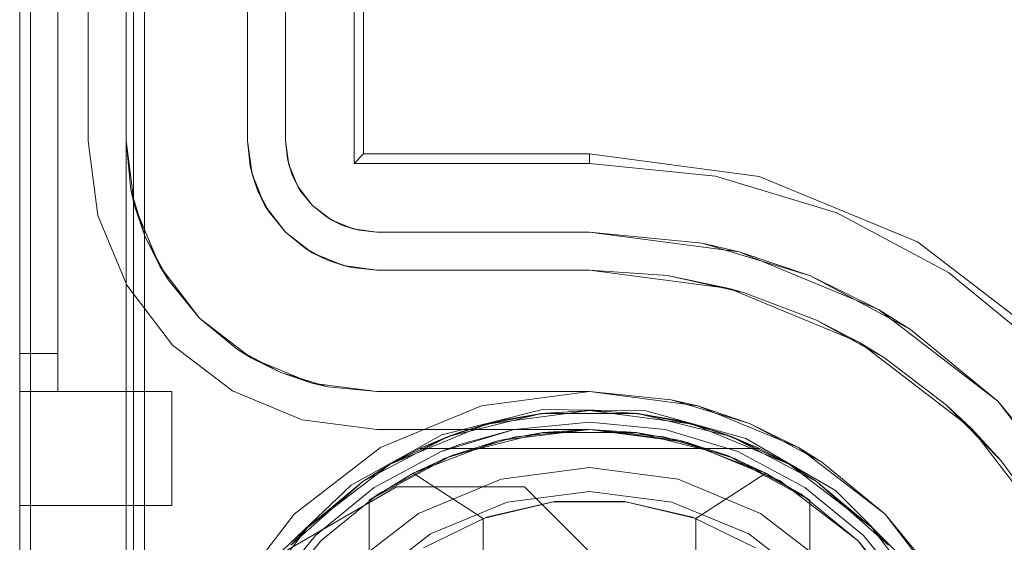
# Model space of a CAD drawing. Extents: x -740 to 300, y 62 to 1112.
# Tile 142 of 180: x 146.004 to 146.207, y 603.865 to 603.972. Entities that reach past the tile are written whole.
import ezdxf

# ---------------------------------------------------------------- set-up
doc = ezdxf.new("R2010")
doc.units = 0
doc.layers.get('0').update_dxf_attribs({"lineweight": 13})

# ---------------------------------------------------------------- blocks, each defined once
blk = doc.blocks.new('Referenz-A06CPVDQL0')
at = {"color": 9, "linetype": 'ByBlock', "lineweight": 13, "ltscale": 0.13, "true_color": 0xc1c9c4}
for p, q in [((146.00415, 606.38786), (146.00415, 603.80974)), ((146.00415, 603.80974), (146.00415, 606.38786)), ((146.02602, 603.80974), (146.02602, 606.38786)), ((146.00415, 603.90349), (146.00415, 606.29411)), ((146.01196, 603.90349), (146.01196, 606.29411)), ((146.02602, 606.25036), (146.02602, 603.94724)), ((146.05102, 603.94724), (146.05102, 606.25036)), ((146.00415, 605.0988), (146.00415, 603.90349)), ((146.00415, 605.0988), (146.00415, 603.89568)), ((146.00415, 603.89568), (146.00415, 605.0988)), ((146.01196, 603.90349), (146.01196, 605.0988)), ((146.01196, 603.89568), (146.01196, 605.0988)), ((146.01196, 605.0988), (146.01196, 603.89568)), ((146.02758, 603.80974), (146.02758, 604.86443)), ((146.05102, 603.99724), (146.05102, 603.94724)), ((146.02602, 603.94724), (146.02778, 603.93389)), ((146.02602, 603.94724), (146.02701, 603.93718)), ((146.02602, 603.94724), (146.02602, 603.80974)), ((146.02701, 603.93718), (146.02602, 603.94724)), ((146.02602, 603.94724), (146.02602, 603.94724)), ((146.05193, 603.94036), (146.05102, 603.94724)), ((146.05102, 603.94724), (146.05153, 603.94206)), ((146.05102, 603.94724), (146.05102, 603.94724)), ((146.05183, 603.94105), (146.05153, 603.94206)), ((146.05153, 603.94206), (146.05193, 603.94036)), ((146.05237, 603.93929), (146.05183, 603.94105)), ((146.05193, 603.94036), (146.05304, 603.93707)), ((146.05458, 603.93396), (146.05193, 603.94036)), ((146.05304, 603.93707), (146.05237, 603.93929)), ((146.02701, 603.93718), (146.02778, 603.93389)), ((146.02995, 603.92751), (146.02701, 603.93718)), ((146.05414, 603.93503), (146.05304, 603.93707)), ((146.05304, 603.93707), (146.05458, 603.93396)), ((146.055, 603.9334), (146.05414, 603.93503)), ((146.02778, 603.93389), (146.03293, 603.92146)), ((146.02778, 603.93389), (146.02995, 603.92751)), ((146.05458, 603.93396), (146.0555, 603.93248)), ((146.0588, 603.92846), (146.05458, 603.93396)), ((146.0555, 603.93248), (146.055, 603.9334)), ((146.0555, 603.93248), (146.0588, 603.92846)), ((146.0643, 603.92423), (146.0588, 603.92846)), ((146.0588, 603.92846), (146.06283, 603.92515)), ((146.02995, 603.92751), (146.03293, 603.92146)), ((146.03471, 603.91859), (146.02995, 603.92751)), ((146.06375, 603.92466), (146.06283, 603.92515)), ((146.06283, 603.92515), (146.0643, 603.92423)), ((146.06537, 603.92379), (146.06375, 603.92466)), ((146.0643, 603.92423), (146.06742, 603.9227)), ((146.07071, 603.92158), (146.0643, 603.92423)), ((146.06742, 603.9227), (146.06537, 603.92379)), ((146.06964, 603.92202), (146.06742, 603.9227)), ((146.06742, 603.9227), (146.07071, 603.92158)), ((146.03293, 603.92146), (146.04112, 603.91078)), ((146.03293, 603.92146), (146.03471, 603.91859)), ((146.0714, 603.92149), (146.06964, 603.92202)), ((146.07071, 603.92158), (146.0724, 603.92119)), ((146.07758, 603.92068), (146.07071, 603.92158)), ((146.0724, 603.92119), (146.0714, 603.92149)), ((146.0724, 603.92119), (146.07758, 603.92068)), ((146.12133, 603.92068), (146.07758, 603.92068)), ((146.07758, 603.92068), (146.12133, 603.92068)), ((146.07758, 603.92068), (146.07758, 603.92068)), ((146.12133, 603.92068), (146.15005, 603.9169)), ((146.13732, 603.91952), (146.12133, 603.92068)), ((146.12133, 603.92068), (146.13732, 603.91952)), ((146.12133, 603.92068), (146.12133, 603.92068)), ((146.03471, 603.91859), (146.04112, 603.91078)), ((146.04112, 603.91078), (146.03471, 603.91859)), ((146.15005, 603.9169), (146.13732, 603.91952)), ((146.13732, 603.91952), (146.15297, 603.91607)), ((146.15005, 603.9169), (146.1768, 603.90581)), ((146.15297, 603.91607), (146.15005, 603.9169)), ((146.16796, 603.9104), (146.15297, 603.91607)), ((146.04112, 603.91078), (146.0518, 603.90258)), ((146.04112, 603.91078), (146.04894, 603.90437)), ((146.04894, 603.90437), (146.04112, 603.91078)), ((146.1768, 603.90581), (146.16796, 603.9104)), ((146.16796, 603.9104), (146.18198, 603.90263)), ((146.04894, 603.90437), (146.0518, 603.90258)), ((146.05785, 603.8996), (146.04894, 603.90437)), ((146.18198, 603.90263), (146.1768, 603.90581)), ((146.1768, 603.90581), (146.19978, 603.88818)), ((146.00415, 603.90349), (146.00415, 603.90196)), ((146.00805, 603.90349), (146.00415, 603.90349)), ((146.00805, 603.90349), (146.00415, 603.90349)), ((146.00415, 603.90147), (146.00415, 603.90349)), ((146.00415, 603.90196), (146.00415, 603.9005)), ((146.01196, 603.90349), (146.00805, 603.90349)), ((146.01196, 603.90349), (146.00805, 603.90349)), ((146.01196, 603.90196), (146.01196, 603.90349)), ((146.01196, 603.90196), (146.01196, 603.90349)), ((146.01196, 603.9005), (146.01196, 603.90196)), ((146.01196, 603.9005), (146.01196, 603.90196)), ((146.0518, 603.90258), (146.06424, 603.89743)), ((146.0518, 603.90258), (146.05785, 603.8996)), ((146.19473, 603.89292), (146.18198, 603.90263)), ((146.00415, 603.89958), (146.00415, 603.90147)), ((146.00415, 603.9005), (146.00415, 603.89915)), ((146.01196, 603.89915), (146.01196, 603.9005)), ((146.01196, 603.89915), (146.01196, 603.9005)), ((146.00415, 603.89796), (146.00415, 603.89958)), ((146.00415, 603.89915), (146.00415, 603.89796)), ((146.00415, 603.89796), (146.00415, 603.89699)), ((146.00415, 603.89672), (146.00415, 603.89796)), ((146.01196, 603.89796), (146.01196, 603.89915)), ((146.01196, 603.89796), (146.01196, 603.89915)), ((146.01196, 603.89699), (146.01196, 603.89796)), ((146.01196, 603.89699), (146.01196, 603.89796)), ((146.05785, 603.8996), (146.06424, 603.89743)), ((146.06752, 603.89667), (146.05785, 603.8996)), ((146.00415, 603.89699), (146.00415, 603.89627)), ((146.00415, 603.89594), (146.00415, 603.89672)), ((146.00415, 603.89627), (146.00415, 603.89583)), ((146.00415, 603.89568), (146.00415, 603.89594)), ((146.01196, 603.89627), (146.01196, 603.89699)), ((146.01196, 603.89627), (146.01196, 603.89699)), ((146.01196, 603.89583), (146.01196, 603.89627)), ((146.01196, 603.89583), (146.01196, 603.89627)), ((146.06424, 603.89743), (146.07758, 603.89568)), ((146.06424, 603.89743), (146.06752, 603.89667)), ((146.06752, 603.89667), (146.07758, 603.89568)), ((146.07758, 603.89568), (146.06752, 603.89667)), ((146.00415, 603.89583), (146.00415, 603.89568)), ((146.00415, 603.89568), (146.00805, 603.89568)), ((146.00415, 603.89568), (146.01196, 603.89568)), ((146.00415, 603.89568), (146.00415, 603.88961)), ((146.00805, 603.89568), (146.00415, 603.89568)), ((146.00415, 603.89568), (146.00415, 603.89568)), ((146.00415, 603.88961), (146.00415, 603.89568)), ((146.00415, 603.89568), (146.01196, 603.89568)), ((146.00805, 603.89568), (146.01196, 603.89568)), ((146.01196, 603.89568), (146.00805, 603.89568)), ((146.01196, 603.89568), (146.01196, 603.89583)), ((146.01196, 603.89568), (146.01196, 603.89583)), ((146.0354, 603.89568), (146.01196, 603.89568)), ((146.01196, 603.89568), (146.01196, 603.89568)), ((146.01196, 603.89568), (146.01196, 603.89568)), ((146.01196, 603.89568), (146.01196, 603.89568)), ((146.01196, 603.89568), (146.01196, 603.89568)), ((146.01196, 603.89568), (146.01196, 603.89568)), ((146.0354, 603.89568), (146.01196, 603.89568)), ((146.01196, 603.89568), (146.01196, 603.89568)), ((146.0354, 603.88961), (146.0354, 603.89568)), ((146.0354, 603.88961), (146.0354, 603.89568)), ((146.0354, 603.89568), (146.0354, 603.89568)), ((146.07758, 603.89568), (146.12133, 603.89568)), ((146.09084, 603.89568), (146.07758, 603.89568)), ((146.07758, 603.89568), (146.07758, 603.89568)), ((146.10579, 603.89568), (146.09084, 603.89568)), ((146.12133, 603.89568), (146.10579, 603.89568)), ((146.12133, 603.89568), (146.14357, 603.89275)), ((146.1381, 603.89402), (146.12133, 603.89568)), ((146.12133, 603.89568), (146.12133, 603.89568)), ((146.1381, 603.89402), (146.14134, 603.89304)), ((146.14357, 603.89275), (146.1381, 603.89402)), ((146.14134, 603.89304), (146.14704, 603.89131)), ((146.14357, 603.89275), (146.1643, 603.88416)), ((146.15422, 603.88913), (146.14357, 603.89275)), ((146.19978, 603.88818), (146.19473, 603.89292)), ((146.19473, 603.89292), (146.20595, 603.88148)), ((146.14704, 603.89131), (146.15422, 603.88913)), ((146.00415, 603.88961), (146.00415, 603.88396)), ((146.00415, 603.88396), (146.00415, 603.88961)), ((146.0354, 603.88396), (146.0354, 603.88961)), ((146.0354, 603.88396), (146.0354, 603.88961)), ((146.10579, 603.88789), (146.09084, 603.88336)), ((146.10579, 603.88789), (146.09468, 603.88484)), ((146.09468, 603.88484), (146.10579, 603.88789)), ((146.12133, 603.88943), (146.10579, 603.88789)), ((146.10579, 603.88789), (146.12133, 603.88943)), ((146.12133, 603.88786), (146.10609, 603.88636)), ((146.13688, 603.88789), (146.12133, 603.88943)), ((146.12133, 603.88943), (146.13688, 603.88789)), ((146.13657, 603.88636), (146.12133, 603.88786)), ((146.15183, 603.88336), (146.13688, 603.88789)), ((146.13688, 603.88789), (146.15183, 603.88336)), ((146.1643, 603.88416), (146.15422, 603.88913)), ((146.15422, 603.88913), (146.16083, 603.8856)), ((146.20595, 603.88148), (146.19978, 603.88818)), ((146.19978, 603.88818), (146.21741, 603.86521)), ((146.10609, 603.88636), (146.09144, 603.88192)), ((146.15123, 603.88192), (146.13657, 603.88636)), ((146.00415, 603.88396), (146.00415, 603.8791)), ((146.00415, 603.8791), (146.00415, 603.88396)), ((146.0354, 603.8791), (146.0354, 603.88396)), ((146.0354, 603.8791), (146.0354, 603.88396)), ((146.09468, 603.88484), (146.09084, 603.88336)), ((146.09084, 603.88336), (146.09468, 603.88484)), ((146.16083, 603.8856), (146.16609, 603.88279)), ((146.1643, 603.88416), (146.1821, 603.8705)), ((146.16908, 603.88119), (146.1643, 603.88416)), ((146.09084, 603.88336), (146.07706, 603.876)), ((146.07706, 603.876), (146.09084, 603.88336)), ((146.09144, 603.88192), (146.07793, 603.8747)), ((146.16474, 603.8747), (146.15123, 603.88192)), ((146.1656, 603.876), (146.15183, 603.88336)), ((146.15183, 603.88336), (146.1656, 603.876)), ((146.16609, 603.88279), (146.16908, 603.88119)), ((146.10313, 603.87765), (146.12133, 603.88005)), ((146.12133, 603.88005), (146.10313, 603.87765)), ((146.12133, 603.88005), (146.13953, 603.87765)), ((146.13953, 603.87765), (146.12133, 603.88005)), ((146.1821, 603.8705), (146.16908, 603.88119)), ((146.2154, 603.86854), (146.20595, 603.88148)), ((146.00415, 603.8791), (146.00415, 603.87538)), ((146.00415, 603.87538), (146.00415, 603.8791)), ((146.0354, 603.87538), (146.0354, 603.8791)), ((146.0354, 603.87538), (146.0354, 603.8791)), ((146.08618, 603.87063), (146.10313, 603.87765)), ((146.10313, 603.87765), (146.08618, 603.87063)), ((146.13953, 603.87765), (146.15649, 603.87063)), ((146.15649, 603.87063), (146.13953, 603.87765)), ((146.07706, 603.876), (146.06499, 603.86609)), ((146.06499, 603.86609), (146.07706, 603.876)), ((146.17768, 603.86609), (146.1656, 603.876)), ((146.1656, 603.876), (146.17768, 603.86609)), ((146.00415, 603.87538), (146.00415, 603.87304)), ((146.00415, 603.87304), (146.00415, 603.87538)), ((146.0354, 603.87304), (146.0354, 603.87538)), ((146.0354, 603.87304), (146.0354, 603.87538)), ((146.07793, 603.8747), (146.06609, 603.86498)), ((146.12133, 603.87518), (146.1044, 603.87295)), ((146.1044, 603.87295), (146.12133, 603.87518)), ((146.13827, 603.87295), (146.12133, 603.87518)), ((146.12133, 603.87518), (146.13827, 603.87295)), ((146.17658, 603.86498), (146.16474, 603.8747)), ((146.00415, 603.87304), (146.00415, 603.87224)), ((146.00415, 603.87224), (146.00415, 603.87304)), ((146.00415, 603.87224), (146.0354, 603.87224)), ((146.00415, 603.87224), (146.00415, 603.87224)), ((146.00415, 603.87224), (146.0354, 603.87224)), ((146.0354, 603.87224), (146.0354, 603.87304)), ((146.0354, 603.87224), (146.0354, 603.87304)), ((146.0354, 603.87224), (146.0354, 603.87224)), ((146.1044, 603.87295), (146.08861, 603.86641)), ((146.08861, 603.86641), (146.1044, 603.87295)), ((146.15405, 603.86641), (146.13827, 603.87295)), ((146.13827, 603.87295), (146.15405, 603.86641)), ((146.07161, 603.85946), (146.08618, 603.87063)), ((146.08618, 603.87063), (146.07161, 603.85946)), ((146.15649, 603.87063), (146.17105, 603.85946)), ((146.17105, 603.85946), (146.15649, 603.87063)), ((146.1821, 603.8705), (146.19576, 603.85271)), ((146.19279, 603.85748), (146.1821, 603.8705)), ((146.06499, 603.86609), (146.05507, 603.85401)), ((146.05507, 603.85401), (146.06499, 603.86609)), ((146.08861, 603.86641), (146.07506, 603.85601)), ((146.07506, 603.85601), (146.08861, 603.86641)), ((146.1676, 603.85601), (146.15405, 603.86641)), ((146.15405, 603.86641), (146.1676, 603.85601)), ((146.18759, 603.85401), (146.17768, 603.86609)), ((146.17768, 603.86609), (146.18759, 603.85401)), ((146.06609, 603.86498), (146.05637, 603.85314)), ((146.18629, 603.85314), (146.17658, 603.86498))]:
    blk.add_line(p, q, dxfattribs=at)
at = {"color": 251, "linetype": 'ByBlock', "lineweight": 13, "ltscale": 0.13, "true_color": 0x636363}
for p, q in [((146.00415, 606.38786), (146.00415, 603.80974)), ((146.02983, 606.38786), (146.02983, 603.80974)), ((146.0064, 606.37198), (146.0064, 603.82693)), ((146.0729, 603.94255), (146.0729, 606.25505)), ((146.07487, 603.94453), (146.07487, 606.25307)), ((146.01821, 603.94724), (146.01821, 606.25036)), ((146.01821, 606.25036), (146.01821, 603.94724)), ((146.05883, 603.94724), (146.05883, 606.25036)), ((146.05883, 606.25036), (146.05883, 603.94724)), ((146.02023, 603.93187), (146.01821, 603.94724)), ((146.01821, 603.94724), (146.02023, 603.93187)), ((146.01821, 603.94724), (146.01821, 603.94724)), ((146.05883, 603.94724), (146.05919, 603.94358)), ((146.05947, 603.94238), (146.05883, 603.94724)), ((146.05919, 603.94358), (146.05883, 603.94724)), ((146.05883, 603.94724), (146.05883, 603.94724)), ((146.07487, 603.94453), (146.0729, 603.94255)), ((146.12133, 603.94453), (146.07487, 603.94453)), ((146.15622, 603.93993), (146.12133, 603.94453)), ((146.12133, 603.94453), (146.12133, 603.94255)), ((146.05919, 603.94358), (146.05947, 603.94238)), ((146.06026, 603.94006), (146.05919, 603.94358)), ((146.12133, 603.94255), (146.0729, 603.94255)), ((146.14724, 603.94), (146.12133, 603.94255)), ((146.06134, 603.93786), (146.05947, 603.94238)), ((146.05947, 603.94238), (146.06026, 603.94006)), ((146.06026, 603.94006), (146.06134, 603.93786)), ((146.06199, 603.93682), (146.06026, 603.94006)), ((146.17216, 603.93244), (146.14724, 603.94)), ((146.18873, 603.92647), (146.15622, 603.93993)), ((146.06432, 603.93398), (146.06134, 603.93786)), ((146.06134, 603.93786), (146.06199, 603.93682)), ((146.06199, 603.93682), (146.06432, 603.93398)), ((146.06432, 603.93398), (146.06199, 603.93682)), ((146.06821, 603.931), (146.06432, 603.93398)), ((146.06432, 603.93398), (146.06717, 603.93165)), ((146.06717, 603.93165), (146.06432, 603.93398)), ((146.19512, 603.92017), (146.17216, 603.93244)), ((146.02616, 603.91755), (146.02023, 603.93187)), ((146.02023, 603.93187), (146.02616, 603.91755)), ((146.06717, 603.93165), (146.06821, 603.931)), ((146.07041, 603.92992), (146.06717, 603.93165)), ((146.06821, 603.931), (146.07041, 603.92992)), ((146.07273, 603.92913), (146.06821, 603.931)), ((146.07041, 603.92992), (146.07273, 603.92913)), ((146.07392, 603.92885), (146.07041, 603.92992)), ((146.07758, 603.92849), (146.07273, 603.92913)), ((146.07273, 603.92913), (146.07392, 603.92885)), ((146.07392, 603.92885), (146.07758, 603.92849)), ((146.07758, 603.92849), (146.07392, 603.92885)), ((146.12133, 603.92849), (146.07758, 603.92849)), ((146.07758, 603.92849), (146.12133, 603.92849)), ((146.07758, 603.92849), (146.07758, 603.92849)), ((146.1445, 603.92621), (146.12133, 603.92849)), ((146.12133, 603.92849), (146.15207, 603.92444)), ((146.12133, 603.92849), (146.12133, 603.92849)), ((146.21664, 603.90505), (146.18873, 603.92647)), ((146.15207, 603.92444), (146.1445, 603.92621)), ((146.1445, 603.92621), (146.16678, 603.91945)), ((146.16678, 603.91945), (146.15207, 603.92444)), ((146.15207, 603.92444), (146.18071, 603.91258)), ((146.21525, 603.90365), (146.19512, 603.92017)), ((146.18071, 603.91258), (146.16678, 603.91945)), ((146.16678, 603.91945), (146.18731, 603.90847)), ((146.0356, 603.90525), (146.02616, 603.91755)), ((146.02616, 603.91755), (146.0356, 603.90525)), ((146.18731, 603.90847), (146.18071, 603.91258)), ((146.18071, 603.91258), (146.2053, 603.89371)), ((146.2053, 603.89371), (146.18731, 603.90847)), ((146.0479, 603.89582), (146.0356, 603.90525)), ((146.0356, 603.90525), (146.0479, 603.89582)), ((146.06222, 603.88989), (146.0479, 603.89582)), ((146.0479, 603.89582), (146.06222, 603.88989)), ((146.12133, 603.89568), (146.09909, 603.89275)), ((146.14357, 603.89275), (146.12133, 603.89568)), ((146.09909, 603.89275), (146.07836, 603.88416)), ((146.11162, 603.89198), (146.09096, 603.88678)), ((146.13293, 603.89173), (146.11162, 603.89198)), ((146.1643, 603.88416), (146.14357, 603.89275)), ((146.22007, 603.87571), (146.2053, 603.89371)), ((146.2053, 603.89371), (146.22417, 603.86911)), ((146.07758, 603.88786), (146.06222, 603.88989)), ((146.06222, 603.88989), (146.07758, 603.88786)), ((146.15346, 603.88606), (146.13293, 603.89173)), ((146.07758, 603.88786), (146.07758, 603.88786)), ((146.12133, 603.88786), (146.07758, 603.88786)), ((146.07758, 603.88786), (146.12133, 603.88786)), ((146.12133, 603.88786), (146.12133, 603.88786)), ((146.12133, 603.88786), (146.14155, 603.8852)), ((146.14155, 603.8852), (146.12133, 603.88786)), ((146.09096, 603.88678), (146.07231, 603.87648)), ((146.17187, 603.87534), (146.15346, 603.88606)), ((146.07836, 603.88416), (146.06057, 603.8705)), ((146.14155, 603.8852), (146.1604, 603.8774)), ((146.1604, 603.8774), (146.14155, 603.8852)), ((146.1821, 603.8705), (146.1643, 603.88416)), ((146.07231, 603.87648), (146.05691, 603.86177)), ((146.05691, 603.86177), (146.08165, 603.87614)), ((146.05691, 603.86177), (146.08165, 603.87614)), ((146.08165, 603.87614), (146.10796, 603.87614)), ((146.08165, 603.87614), (146.10796, 603.87614)), ((146.08165, 603.87614), (146.08165, 603.87614)), ((146.10796, 603.87614), (146.1289, 603.85521)), ((146.10796, 603.87614), (146.1289, 603.85521)), ((146.10796, 603.87614), (146.10796, 603.87614)), ((146.1604, 603.8774), (146.17658, 603.86498)), ((146.17658, 603.86498), (146.1604, 603.8774)), ((146.18694, 603.86028), (146.17187, 603.87534)), ((146.06057, 603.8705), (146.04691, 603.85271)), ((146.19576, 603.85271), (146.1821, 603.8705)), ((146.17658, 603.86498), (146.18899, 603.8488)), ((146.18899, 603.8488), (146.17658, 603.86498))]:
    blk.add_line(p, q, dxfattribs=at)
at = {"color": 7, "linetype": 'ByBlock', "lineweight": 13, "ltscale": 0.13}
for p, q in [((146.09222, 603.88643), (146.11144, 603.89117)), ((146.11144, 603.89117), (146.09222, 603.88643)), ((146.09475, 603.88734), (146.10343, 603.88979)), ((146.1001, 603.88897), (146.12133, 603.89177)), ((146.12133, 603.89177), (146.1001, 603.88897)), ((146.11144, 603.89117), (146.1001, 603.88897)), ((146.10343, 603.88979), (146.1001, 603.88897)), ((146.10343, 603.88979), (146.10148, 603.88924)), ((146.11233, 603.89127), (146.10343, 603.88979)), ((146.11233, 603.89127), (146.10343, 603.88979)), ((146.11144, 603.89117), (146.10343, 603.88979)), ((146.12133, 603.89177), (146.11144, 603.89117)), ((146.11233, 603.89127), (146.11144, 603.89117)), ((146.11144, 603.89117), (146.13123, 603.89117)), ((146.13123, 603.89117), (146.11144, 603.89117)), ((146.12133, 603.89177), (146.11233, 603.89127)), ((146.12133, 603.89177), (146.11233, 603.89127)), ((146.13034, 603.89127), (146.12133, 603.89177)), ((146.13123, 603.89117), (146.12133, 603.89177)), ((146.12133, 603.89177), (146.14256, 603.88897)), ((146.13034, 603.89127), (146.12133, 603.89177)), ((146.14256, 603.88897), (146.12133, 603.89177)), ((146.13123, 603.89117), (146.13034, 603.89127)), ((146.13923, 603.88979), (146.13034, 603.89127)), ((146.13923, 603.88979), (146.13034, 603.89127)), ((146.13923, 603.88979), (146.13123, 603.89117)), ((146.13123, 603.89117), (146.15045, 603.88643)), ((146.14256, 603.88897), (146.13123, 603.89117)), ((146.15045, 603.88643), (146.13123, 603.89117)), ((146.13923, 603.88979), (146.14791, 603.88734)), ((146.14256, 603.88897), (146.13923, 603.88979)), ((146.14119, 603.88924), (146.13923, 603.88979)), ((146.08032, 603.88078), (146.1001, 603.88897)), ((146.1001, 603.88897), (146.08032, 603.88078)), ((146.1001, 603.88897), (146.09222, 603.88643)), ((146.1001, 603.88897), (146.09475, 603.88734)), ((146.09712, 603.88801), (146.09475, 603.88734)), ((146.10148, 603.88924), (146.09712, 603.88801)), ((146.12133, 603.88786), (146.10267, 603.8856)), ((146.12133, 603.88786), (146.11169, 603.88727)), ((146.13098, 603.88727), (146.12133, 603.88786)), ((146.14, 603.8856), (146.12133, 603.88786)), ((146.14554, 603.88801), (146.14119, 603.88924)), ((146.14791, 603.88734), (146.14256, 603.88897)), ((146.15045, 603.88643), (146.14256, 603.88897)), ((146.14256, 603.88897), (146.16235, 603.88078)), ((146.16235, 603.88078), (146.14256, 603.88897)), ((146.14791, 603.88734), (146.14554, 603.88801)), ((146.0747, 603.87722), (146.09222, 603.88643)), ((146.09222, 603.88643), (146.0747, 603.87722)), ((146.09222, 603.88643), (146.08032, 603.88078)), ((146.09475, 603.88734), (146.08639, 603.88396)), ((146.09475, 603.88734), (146.08639, 603.88396)), ((146.09222, 603.88643), (146.08639, 603.88396)), ((146.09475, 603.88734), (146.09222, 603.88643)), ((146.11169, 603.88727), (146.09299, 603.88254)), ((146.11169, 603.88727), (146.10267, 603.8856)), ((146.13098, 603.88727), (146.11169, 603.88727)), ((146.14967, 603.88254), (146.13098, 603.88727)), ((146.14, 603.8856), (146.13098, 603.88727)), ((146.15045, 603.88643), (146.14791, 603.88734)), ((146.15627, 603.88396), (146.14791, 603.88734)), ((146.15627, 603.88396), (146.14791, 603.88734)), ((146.15627, 603.88396), (146.15045, 603.88643)), ((146.15045, 603.88643), (146.16797, 603.87722)), ((146.16235, 603.88078), (146.15045, 603.88643)), ((146.16797, 603.87722), (146.15045, 603.88643)), ((146.08639, 603.88396), (146.08032, 603.88078)), ((146.10267, 603.8856), (146.08508, 603.87894)), ((146.08639, 603.88396), (146.15627, 603.88396)), ((146.08639, 603.88396), (146.08639, 603.88396)), ((146.08639, 603.88396), (146.15627, 603.88396)), ((146.10267, 603.8856), (146.09299, 603.88254)), ((146.14967, 603.88254), (146.14, 603.8856)), ((146.15758, 603.87894), (146.14, 603.8856)), ((146.16235, 603.88078), (146.15627, 603.88396)), ((146.15627, 603.88396), (146.15627, 603.88396)), ((146.09299, 603.88254), (146.07602, 603.87338)), ((146.09299, 603.88254), (146.08508, 603.87894)), ((146.16665, 603.87338), (146.14967, 603.88254)), ((146.15758, 603.87894), (146.14967, 603.88254)), ((146.06333, 603.86774), (146.08032, 603.88078)), ((146.08032, 603.88078), (146.06333, 603.86774)), ((146.08032, 603.88078), (146.0747, 603.87722)), ((146.08032, 603.88078), (146.0747, 603.87722)), ((146.16797, 603.87722), (146.16235, 603.88078)), ((146.16797, 603.87722), (146.16235, 603.88078)), ((146.16235, 603.88078), (146.17934, 603.86774)), ((146.17934, 603.86774), (146.16235, 603.88078)), ((146.08508, 603.87894), (146.07602, 603.87338)), ((146.07602, 603.87338), (146.08508, 603.87894)), ((146.08508, 603.87894), (146.09946, 603.86962)), ((146.14321, 603.86962), (146.15758, 603.87894)), ((146.16665, 603.87338), (146.15758, 603.87894)), ((146.16665, 603.87338), (146.15758, 603.87894)), ((146.05989, 603.86409), (146.0747, 603.87722)), ((146.0747, 603.87722), (146.05989, 603.86409)), ((146.0747, 603.87722), (146.06333, 603.86774)), ((146.0747, 603.87722), (146.06333, 603.86774)), ((146.16797, 603.87722), (146.18278, 603.86409)), ((146.17934, 603.86774), (146.16797, 603.87722)), ((146.17934, 603.86774), (146.16797, 603.87722)), ((146.18278, 603.86409), (146.16797, 603.87722)), ((146.07602, 603.87338), (146.07602, 603.85458)), ((146.07602, 603.7461), (146.07602, 603.87338)), ((146.07602, 603.87338), (146.07602, 603.87338)), ((146.09946, 603.86962), (146.11391, 603.87305)), ((146.11415, 603.87308), (146.10014, 603.86986)), ((146.11391, 603.87305), (146.12876, 603.87305)), ((146.12852, 603.87308), (146.11415, 603.87308)), ((146.14252, 603.86986), (146.12852, 603.87308)), ((146.12876, 603.87305), (146.14321, 603.86962)), ((146.16665, 603.85458), (146.16665, 603.87338)), ((146.16665, 603.87338), (146.16665, 603.87338)), ((146.16665, 603.87338), (146.16665, 603.7461)), ((146.10014, 603.86986), (146.08721, 603.86359)), ((146.09946, 603.86962), (146.09946, 603.74986)), ((146.15545, 603.86359), (146.14252, 603.86986)), ((146.14321, 603.74986), (146.14321, 603.86962)), ((146.05029, 603.85075), (146.06333, 603.86774)), ((146.06333, 603.86774), (146.05029, 603.85075)), ((146.06333, 603.86774), (146.05989, 603.86409)), ((146.06333, 603.86774), (146.05989, 603.86409)), ((146.18278, 603.86409), (146.17934, 603.86774)), ((146.18278, 603.86409), (146.17934, 603.86774)), ((146.17934, 603.86774), (146.19237, 603.85075)), ((146.19237, 603.85075), (146.17934, 603.86774))]:
    blk.add_line(p, q, dxfattribs=at)

msp = doc.modelspace()

# ---------------------------------------------------------------- block references
at = {"color": 8, "lineweight": 25, "ltscale": 0.25, "true_color": 0x808080}
msp.add_blockref('Referenz-A06CPVDQL0', (0, 0), dxfattribs=at)

doc.saveas('drawing.dxf')
